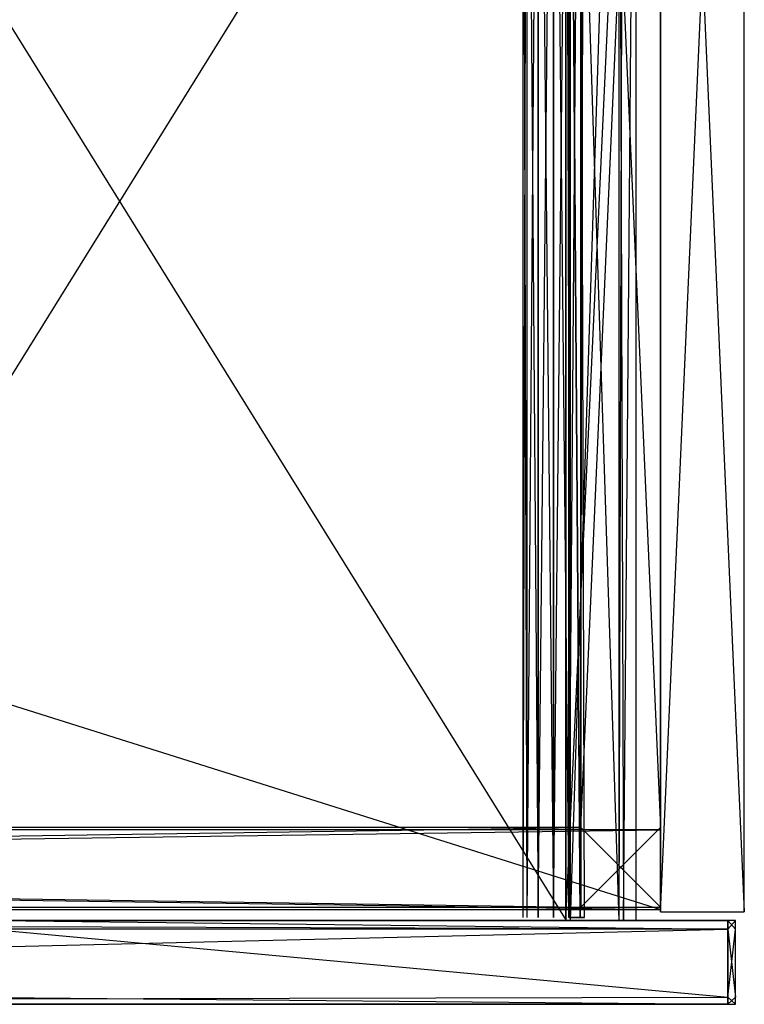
# Model space of a CAD drawing. Extents: x 0 to 1.29, y -0.45 to 0.
# Tile 50 of 51: x 1.12 to 1.29, y -0.45 to -0.23. Entities that reach past the tile are written whole.
import ezdxf

# ---------------------------------------------------------------- set-up
doc = ezdxf.new("R2010")
doc.units = 0
for name, color, linetype in [('L0_BLENDE_N_A69900__1___REPLACE', 7, 'CONTINUOUS'), ('L14_SCHUBOR_N_A69900__0___REPLA', 7, 'CONTINUOUS'), ('L1_BLENDE_N_A69900__0___REPLACE', 7, 'CONTINUOUS'), ('L28_FRONTUR_N_A69900__0___REPLA', 7, 'CONTINUOUS'), ('L2_FRONTOR_N_A69900__0___REPLAC', 7, 'CONTINUOUS'), ('L31_SCHUBUR_N_A69900__5___REPLA', 7, 'CONTINUOUS'), ('L32_SCHUBUR_N_A69900__4___REPLA', 7, 'CONTINUOUS'), ('L36_SCHUBUR_N_A69900__0___REPLA', 7, 'CONTINUOUS'), ('L37_KORPUS_N_A69900__4___REPLAC', 7, 'CONTINUOUS'), ('L40_KORPUS_N_A69900__1___REPLAC', 7, 'CONTINUOUS'), ('L7_SCHUBOR_N_A69900__7___REPLAC', 7, 'CONTINUOUS'), ('L9_SCHUBOR_N_A69900__5___REPLAC', 7, 'CONTINUOUS')]:
    doc.layers.add(name, color=color, linetype=linetype)

msp = doc.modelspace()

# ---------------------------------------------------------------- linework, layer by layer
at = {"layer": 'L0_BLENDE_N_A69900__1___REPLACE', "color": 250}
for points, invisible_edges in [([(1.268, 0, 0.46), (1.2499, -0.408901, 0.46), (1.2499, 0, 0.46), (1.268, 0, 0.46)], 13), ([(1.2499, -0.408901, 0.46), (1.268, 0, 0.46), (1.268, -0.408901, 0.46), (1.2499, -0.408901, 0.46)], 14), ([(1.2499, -0.408901, 0.52), (1.2499, 0, 0.46), (1.2499, -0.408901, 0.46), (1.2499, -0.408901, 0.52)], 13), ([(1.2499, 0, 0.46), (1.2499, -0.408901, 0.52), (1.2499, 0, 0.52), (1.2499, 0, 0.46)], 14), ([(1.268, -0.408901, 0.52), (1.2499, 0, 0.52), (1.2499, -0.408901, 0.52), (1.268, -0.408901, 0.52)], 13), ([(1.2499, 0, 0.52), (1.268, -0.408901, 0.52), (1.268, 0, 0.52), (1.2499, 0, 0.52)], 14), ([(1.268, 0, 0.46), (1.268, -0.408901, 0.52), (1.268, -0.408901, 0.46), (1.268, 0, 0.46)], 13), ([(1.268, -0.408901, 0.52), (1.268, 0, 0.46), (1.268, 0, 0.52), (1.268, -0.408901, 0.52)], 14), ([(1.2499, -0.408901, 0.46), (0.0371, -0.427, 0.46), (0.0371, -0.408901, 0.46), (1.2499, -0.408901, 0.46)], 13), ([(0.0371, -0.427, 0.46), (1.2499, -0.408901, 0.46), (1.2499, -0.427, 0.46), (0.0371, -0.427, 0.46)], 14), ([(0.0371, -0.408901, 0.52), (1.2499, -0.408901, 0.46), (0.0371, -0.408901, 0.46), (0.0371, -0.408901, 0.52)], 13), ([(1.2499, -0.408901, 0.46), (0.0371, -0.408901, 0.52), (1.2499, -0.408901, 0.52), (1.2499, -0.408901, 0.46)], 14), ([(1.2499, -0.427, 0.52), (0.0371, -0.408901, 0.52), (0.0371, -0.427, 0.52), (1.2499, -0.427, 0.52)], 13), ([(0.0371, -0.408901, 0.52), (1.2499, -0.427, 0.52), (1.2499, -0.408901, 0.52), (0.0371, -0.408901, 0.52)], 14), ([(1.268, -0.427, 0.52), (1.2499, -0.408901, 0.52), (1.2499, -0.427, 0.52), (1.268, -0.427, 0.52)], 13), ([(1.2499, -0.408901, 0.52), (1.268, -0.427, 0.52), (1.268, -0.408901, 0.52), (1.2499, -0.408901, 0.52)], 14), ([(1.268, -0.408901, 0.46), (1.2499, -0.427, 0.46), (1.2499, -0.408901, 0.46), (1.268, -0.408901, 0.46)], 13), ([(1.2499, -0.427, 0.46), (1.268, -0.408901, 0.46), (1.268, -0.427, 0.46), (1.2499, -0.427, 0.46)], 14), ([(1.268, -0.408901, 0.46), (1.268, -0.427, 0.52), (1.268, -0.427, 0.46), (1.268, -0.408901, 0.46)], 13), ([(1.268, -0.427, 0.52), (1.268, -0.408901, 0.46), (1.268, -0.408901, 0.52), (1.268, -0.427, 0.52)], 14), ([(1.2499, -0.427, 0.52), (0.0371, -0.427, 0.46), (1.2499, -0.427, 0.46), (1.2499, -0.427, 0.52)], 13), ([(0.0371, -0.427, 0.46), (1.2499, -0.427, 0.52), (0.0371, -0.427, 0.52), (0.0371, -0.427, 0.46)], 14), ([(1.268, -0.427, 0.52), (1.2499, -0.427, 0.46), (1.268, -0.427, 0.46), (1.268, -0.427, 0.52)], 13), ([(1.2499, -0.427, 0.46), (1.268, -0.427, 0.52), (1.2499, -0.427, 0.52), (1.2499, -0.427, 0.46)], 14)]:
    msp.add_3dface(points, dxfattribs=dict(at, invisible_edges=invisible_edges))
at = {"layer": 'L14_SCHUBOR_N_A69900__0___REPLA', "color": 8}
for points, invisible_edges in [([(1.236722, -0.4293, 0.418), (1.237659, -0.087, 0.4145), (1.237659, -0.4293, 0.4145), (1.236722, -0.4293, 0.418)], 13), ([(1.237659, -0.087, 0.4145), (1.236722, -0.4293, 0.418), (1.236722, -0.087, 0.418), (1.237659, -0.087, 0.4145)], 14), ([(1.237659, -0.4293, 0.4215), (1.236722, -0.087, 0.418), (1.236722, -0.4293, 0.418), (1.237659, -0.4293, 0.4215)], 13), ([(1.236722, -0.087, 0.418), (1.237659, -0.4293, 0.4215), (1.237659, -0.087, 0.4215), (1.236722, -0.087, 0.418)], 14), ([(1.240222, -0.4293, 0.424062), (1.237659, -0.087, 0.4215), (1.237659, -0.4293, 0.4215), (1.240222, -0.4293, 0.424062)], 13), ([(1.237659, -0.087, 0.4215), (1.240222, -0.4293, 0.424062), (1.240222, -0.087, 0.424062), (1.237659, -0.087, 0.4215)], 14), ([(1.237659, -0.4293, 0.4145), (1.240222, -0.087, 0.411938), (1.240222, -0.4293, 0.411938), (1.237659, -0.4293, 0.4145)], 13), ([(1.240222, -0.087, 0.411938), (1.237659, -0.4293, 0.4145), (1.237659, -0.087, 0.4145), (1.240222, -0.087, 0.411938)], 14), ([(1.243722, -0.087, 0.411), (1.240222, -0.4293, 0.411938), (1.240222, -0.087, 0.411938), (1.243722, -0.087, 0.411)], 13), ([(1.240222, -0.4293, 0.411938), (1.243722, -0.087, 0.411), (1.243722, -0.4293, 0.411), (1.240222, -0.4293, 0.411938)], 14), ([(1.243722, -0.4293, 0.425), (1.240222, -0.087, 0.424062), (1.240222, -0.4293, 0.424062), (1.243722, -0.4293, 0.425)], 13), ([(1.240222, -0.087, 0.424062), (1.243722, -0.4293, 0.425), (1.243722, -0.087, 0.425), (1.240222, -0.087, 0.424062)], 14), ([(1.247222, -0.4293, 0.424062), (1.243722, -0.087, 0.425), (1.243722, -0.4293, 0.425), (1.247222, -0.4293, 0.424062)], 13), ([(1.243722, -0.087, 0.425), (1.247222, -0.4293, 0.424062), (1.247222, -0.087, 0.424062), (1.243722, -0.087, 0.425)], 14), ([(1.247222, -0.087, 0.411938), (1.243722, -0.4293, 0.411), (1.243722, -0.087, 0.411), (1.247222, -0.087, 0.411938)], 13), ([(1.243722, -0.4293, 0.411), (1.247222, -0.087, 0.411938), (1.247222, -0.4293, 0.411938), (1.243722, -0.4293, 0.411)], 14), ([(1.249784, -0.087, 0.4145), (1.247222, -0.4293, 0.411938), (1.247222, -0.087, 0.411938), (1.249784, -0.087, 0.4145)], 13), ([(1.247222, -0.4293, 0.411938), (1.249784, -0.087, 0.4145), (1.249784, -0.4293, 0.4145), (1.247222, -0.4293, 0.411938)], 14), ([(1.249784, -0.4293, 0.4215), (1.247222, -0.087, 0.424062), (1.247222, -0.4293, 0.424062), (1.249784, -0.4293, 0.4215)], 13), ([(1.247222, -0.087, 0.424062), (1.249784, -0.4293, 0.4215), (1.249784, -0.087, 0.4215), (1.247222, -0.087, 0.424062)], 14), ([(1.250722, -0.087, 0.418), (1.249784, -0.4293, 0.4215), (1.250722, -0.4293, 0.418), (1.250722, -0.087, 0.418)], 13), ([(1.249784, -0.4293, 0.4215), (1.250722, -0.087, 0.418), (1.249784, -0.087, 0.4215), (1.249784, -0.4293, 0.4215)], 14), ([(1.249784, -0.087, 0.4145), (1.250722, -0.4293, 0.418), (1.249784, -0.4293, 0.4145), (1.249784, -0.087, 0.4145)], 13), ([(1.250722, -0.4293, 0.418), (1.249784, -0.087, 0.4145), (1.250722, -0.087, 0.418), (1.250722, -0.4293, 0.418)], 14)]:
    msp.add_3dface(points, dxfattribs=dict(at, invisible_edges=invisible_edges))
at = {"layer": 'L1_BLENDE_N_A69900__0___REPLACE', "color": 250}
for points, invisible_edges in [([(0.019001, -0.4094, 0.265), (1.268, -0.4094, 0.205), (0.019001, -0.4094, 0.205), (0.019001, -0.4094, 0.265)], 13), ([(1.268, -0.4094, 0.205), (0.019001, -0.4094, 0.265), (1.268, -0.4094, 0.265), (1.268, -0.4094, 0.205)], 14), ([(1.268, -0.4094, 0.205), (0.019001, -0.4275, 0.205), (0.019001, -0.4094, 0.205), (1.268, -0.4094, 0.205)], 13), ([(0.019001, -0.4275, 0.205), (1.268, -0.4094, 0.205), (1.268, -0.4275, 0.205), (0.019001, -0.4275, 0.205)], 14), ([(1.268, -0.4275, 0.265), (0.019001, -0.4094, 0.265), (0.019001, -0.4275, 0.265), (1.268, -0.4275, 0.265)], 13), ([(0.019001, -0.4094, 0.265), (1.268, -0.4275, 0.265), (1.268, -0.4094, 0.265), (0.019001, -0.4094, 0.265)], 14), ([(1.268, -0.4094, 0.205), (1.268, -0.4275, 0.265), (1.268, -0.4275, 0.205), (1.268, -0.4094, 0.205)], 13), ([(1.268, -0.4275, 0.265), (1.268, -0.4094, 0.205), (1.268, -0.4094, 0.265), (1.268, -0.4275, 0.265)], 14), ([(1.268, -0.4275, 0.265), (0.019001, -0.4275, 0.205), (1.268, -0.4275, 0.205), (1.268, -0.4275, 0.265)], 13), ([(0.019001, -0.4275, 0.205), (1.268, -0.4275, 0.265), (0.019001, -0.4275, 0.265), (0.019001, -0.4275, 0.205)], 14)]:
    msp.add_3dface(points, dxfattribs=dict(at, invisible_edges=invisible_edges))
at = {"layer": 'L28_FRONTUR_N_A69900__0___REPLA', "color": 8}
for points, invisible_edges in [([(0.647033, -0.43, 0.002), (1.283278, -0.431928, 0.002), (0.647033, -0.431928, 0.002), (0.647033, -0.43, 0.002)], 13), ([(1.283278, -0.431928, 0.002), (0.647033, -0.43, 0.002), (1.283278, -0.43, 0.002), (1.283278, -0.431928, 0.002)], 14), ([(0.647033, -0.43, 0.219122), (1.283278, -0.43, 0.00371), (0.647033, -0.43, 0.00371), (0.647033, -0.43, 0.219122)], 13), ([(1.283278, -0.43, 0.00371), (0.647033, -0.43, 0.219122), (1.100658, -0.43, 0.219166), (1.283278, -0.43, 0.00371)], 10), ([(0.647033, -0.43, 0.00371), (1.283278, -0.43, 0.002), (0.647033, -0.43, 0.002), (0.647033, -0.43, 0.00371)], 13), ([(1.283278, -0.43, 0.002), (0.647033, -0.43, 0.00371), (1.283278, -0.43, 0.00371), (1.283278, -0.43, 0.002)], 14), ([(1.283278, -0.43, 0.00371), (1.100658, -0.43, 0.219166), (1.1023, -0.43, 0.21941), (1.283278, -0.43, 0.00371)], 13), ([(1.283278, -0.43, 0.00371), (1.1023, -0.43, 0.21941), (1.283278, -0.43, 0.246585), (1.283278, -0.43, 0.00371)], 10), ([(1.283278, -0.43, 0.246585), (1.1023, -0.43, 0.21941), (1.105473, -0.43, 0.220372), (1.283278, -0.43, 0.246585)], 13), ([(1.283278, -0.43, 0.246585), (1.105473, -0.43, 0.220372), (1.108398, -0.43, 0.221935), (1.283278, -0.43, 0.246585)], 10), ([(1.283278, -0.43, 0.246585), (1.108398, -0.43, 0.221935), (1.110961, -0.43, 0.224039), (1.283278, -0.43, 0.246585)], 13), ([(1.283278, -0.43, 0.246585), (1.110961, -0.43, 0.224039), (1.113065, -0.43, 0.226602), (1.283278, -0.43, 0.246585)], 10), ([(1.283278, -0.43, 0.246585), (1.113065, -0.43, 0.226602), (1.114628, -0.43, 0.229527), (1.283278, -0.43, 0.246585)], 15), ([(1.283278, -0.43, 0.246585), (1.114628, -0.43, 0.229527), (1.11559, -0.43, 0.2327), (1.283278, -0.43, 0.246585)], 15), ([(1.283278, -0.431928, 0.248), (1.115915, -0.43, 0.248), (1.115214, -0.431928, 0.248), (1.283278, -0.431928, 0.248)], 13), ([(1.283278, -0.43, 0.246585), (1.11559, -0.43, 0.2327), (1.115834, -0.43, 0.234342), (1.283278, -0.43, 0.246585)], 15), ([(1.283278, -0.43, 0.246585), (1.115834, -0.43, 0.234342), (1.115899, -0.43, 0.246585), (1.283278, -0.43, 0.246585)], 15), ([(1.115915, -0.43, 0.248), (1.283278, -0.43, 0.246585), (1.115899, -0.43, 0.246585), (1.115915, -0.43, 0.248)], 13), ([(1.283278, -0.43, 0.246585), (1.115915, -0.43, 0.248), (1.283278, -0.43, 0.248), (1.283278, -0.43, 0.246585)], 14), ([(1.115915, -0.43, 0.248), (1.283278, -0.431928, 0.248), (1.283278, -0.43, 0.248), (1.115915, -0.43, 0.248)], 14), ([(1.283278, -0.43, 0.248), (1.285, -0.43, 0.246585), (1.283278, -0.43, 0.246585), (1.283278, -0.43, 0.248)], 13), ([(1.285, -0.43, 0.246585), (1.283278, -0.43, 0.248), (1.285, -0.43, 0.248), (1.285, -0.43, 0.246585)], 14), ([(1.285, -0.431928, 0.248), (1.283278, -0.43, 0.248), (1.283278, -0.431928, 0.248), (1.285, -0.431928, 0.248)], 13), ([(1.283278, -0.43, 0.248), (1.285, -0.431928, 0.248), (1.285, -0.43, 0.248), (1.283278, -0.43, 0.248)], 14), ([(1.285, -0.43, 0.002), (1.283278, -0.431928, 0.002), (1.283278, -0.43, 0.002), (1.285, -0.43, 0.002)], 13), ([(1.283278, -0.431928, 0.002), (1.285, -0.43, 0.002), (1.285, -0.431928, 0.002), (1.283278, -0.431928, 0.002)], 14), ([(1.283278, -0.43, 0.246585), (1.285, -0.43, 0.00371), (1.283278, -0.43, 0.00371), (1.283278, -0.43, 0.246585)], 13), ([(1.285, -0.43, 0.00371), (1.283278, -0.43, 0.246585), (1.285, -0.43, 0.246585), (1.285, -0.43, 0.00371)], 14), ([(1.283278, -0.43, 0.00371), (1.285, -0.43, 0.002), (1.283278, -0.43, 0.002), (1.283278, -0.43, 0.00371)], 13), ([(1.285, -0.43, 0.002), (1.283278, -0.43, 0.00371), (1.285, -0.43, 0.00371), (1.285, -0.43, 0.002)], 14), ([(1.285, -0.43, 0.00371), (1.285, -0.431928, 0.246585), (1.285, -0.431928, 0.00371), (1.285, -0.43, 0.00371)], 13), ([(1.285, -0.431928, 0.246585), (1.285, -0.43, 0.00371), (1.285, -0.43, 0.246585), (1.285, -0.431928, 0.246585)], 14), ([(1.285, -0.43, 0.246585), (1.285, -0.431928, 0.248), (1.285, -0.431928, 0.246585), (1.285, -0.43, 0.246585)], 13), ([(1.285, -0.431928, 0.248), (1.285, -0.43, 0.246585), (1.285, -0.43, 0.248), (1.285, -0.431928, 0.248)], 14), ([(1.285, -0.43, 0.002), (1.285, -0.431928, 0.00371), (1.285, -0.431928, 0.002), (1.285, -0.43, 0.002)], 13), ([(1.285, -0.431928, 0.00371), (1.285, -0.43, 0.002), (1.285, -0.43, 0.00371), (1.285, -0.431928, 0.00371)], 14), ([(1.283278, -0.431928, 0.002), (0.647033, -0.447345, 0.002), (0.647033, -0.431928, 0.002), (1.283278, -0.431928, 0.002)], 13), ([(0.647033, -0.447345, 0.002), (1.283278, -0.431928, 0.002), (1.283278, -0.447345, 0.002), (0.647033, -0.447345, 0.002)], 14), ([(1.283278, -0.447345, 0.248), (1.115214, -0.431928, 0.248), (1.109602, -0.447345, 0.248), (1.283278, -0.447345, 0.248)], 13), ([(1.115214, -0.431928, 0.248), (1.283278, -0.447345, 0.248), (1.283278, -0.431928, 0.248), (1.115214, -0.431928, 0.248)], 14), ([(1.285, -0.447345, 0.248), (1.283278, -0.431928, 0.248), (1.283278, -0.447345, 0.248), (1.285, -0.447345, 0.248)], 13), ([(1.283278, -0.431928, 0.248), (1.285, -0.447345, 0.248), (1.285, -0.431928, 0.248), (1.283278, -0.431928, 0.248)], 14), ([(1.285, -0.431928, 0.002), (1.283278, -0.447345, 0.002), (1.283278, -0.431928, 0.002), (1.285, -0.431928, 0.002)], 13), ([(1.283278, -0.447345, 0.002), (1.285, -0.431928, 0.002), (1.285, -0.447345, 0.002), (1.283278, -0.447345, 0.002)], 14), ([(1.285, -0.431928, 0.246585), (1.285, -0.447345, 0.248), (1.285, -0.447345, 0.246585), (1.285, -0.431928, 0.246585)], 13), ([(1.285, -0.447345, 0.248), (1.285, -0.431928, 0.246585), (1.285, -0.431928, 0.248), (1.285, -0.447345, 0.248)], 14), ([(1.285, -0.431928, 0.00371), (1.285, -0.447345, 0.246585), (1.285, -0.447345, 0.00371), (1.285, -0.431928, 0.00371)], 13), ([(1.285, -0.447345, 0.246585), (1.285, -0.431928, 0.00371), (1.285, -0.431928, 0.246585), (1.285, -0.447345, 0.246585)], 14), ([(1.285, -0.431928, 0.002), (1.285, -0.447345, 0.00371), (1.285, -0.447345, 0.002), (1.285, -0.431928, 0.002)], 13), ([(1.285, -0.447345, 0.00371), (1.285, -0.431928, 0.002), (1.285, -0.431928, 0.00371), (1.285, -0.447345, 0.00371)], 14), ([(1.283278, -0.447345, 0.002), (0.647033, -0.449, 0.002), (0.647033, -0.447345, 0.002), (1.283278, -0.447345, 0.002)], 13), ([(0.647033, -0.449, 0.002), (1.283278, -0.447345, 0.002), (1.283278, -0.449, 0.002), (0.647033, -0.449, 0.002)], 14), ([(1.283278, -0.449, 0.248), (1.109602, -0.447345, 0.248), (1.109, -0.449, 0.248), (1.283278, -0.449, 0.248)], 13), ([(1.109602, -0.447345, 0.248), (1.283278, -0.449, 0.248), (1.283278, -0.447345, 0.248), (1.109602, -0.447345, 0.248)], 14), ([(1.285, -0.449, 0.248), (1.283278, -0.447345, 0.248), (1.283278, -0.449, 0.248), (1.285, -0.449, 0.248)], 13), ([(1.283278, -0.447345, 0.248), (1.285, -0.449, 0.248), (1.285, -0.447345, 0.248), (1.283278, -0.447345, 0.248)], 14), ([(1.285, -0.447345, 0.002), (1.283278, -0.449, 0.002), (1.283278, -0.447345, 0.002), (1.285, -0.447345, 0.002)], 13), ([(1.283278, -0.449, 0.002), (1.285, -0.447345, 0.002), (1.285, -0.449, 0.002), (1.283278, -0.449, 0.002)], 14), ([(1.285, -0.447345, 0.00371), (1.285, -0.449, 0.246585), (1.285, -0.449, 0.00371), (1.285, -0.447345, 0.00371)], 13), ([(1.285, -0.449, 0.246585), (1.285, -0.447345, 0.00371), (1.285, -0.447345, 0.246585), (1.285, -0.449, 0.246585)], 14), ([(1.285, -0.447345, 0.246585), (1.285, -0.449, 0.248), (1.285, -0.449, 0.246585), (1.285, -0.447345, 0.246585)], 13), ([(1.285, -0.449, 0.248), (1.285, -0.447345, 0.246585), (1.285, -0.447345, 0.248), (1.285, -0.449, 0.248)], 14), ([(1.285, -0.447345, 0.002), (1.285, -0.449, 0.00371), (1.285, -0.449, 0.002), (1.285, -0.447345, 0.002)], 13), ([(1.285, -0.449, 0.00371), (1.285, -0.447345, 0.002), (1.285, -0.447345, 0.00371), (1.285, -0.449, 0.00371)], 14), ([(1.283278, -0.449, 0.246585), (0.647033, -0.449, 0.00371), (1.283278, -0.449, 0.00371), (1.283278, -0.449, 0.246585)], 13), ([(0.647033, -0.449, 0.00371), (1.283278, -0.449, 0.246585), (1.100951, -0.449, 0.226192), (0.647033, -0.449, 0.00371)], 10), ([(1.283278, -0.449, 0.00371), (0.647033, -0.449, 0.002), (1.283278, -0.449, 0.002), (1.283278, -0.449, 0.00371)], 13), ([(0.647033, -0.449, 0.002), (1.283278, -0.449, 0.00371), (0.647033, -0.449, 0.00371), (0.647033, -0.449, 0.002)], 14), ([(1.100951, -0.449, 0.226192), (1.283278, -0.449, 0.246585), (1.102827, -0.449, 0.226761), (1.100951, -0.449, 0.226192)], 10), ([(1.102827, -0.449, 0.226761), (1.283278, -0.449, 0.246585), (1.104556, -0.449, 0.227685), (1.102827, -0.449, 0.226761)], 13), ([(1.104556, -0.449, 0.227685), (1.283278, -0.449, 0.246585), (1.106071, -0.449, 0.228929), (1.104556, -0.449, 0.227685)], 10), ([(1.106071, -0.449, 0.228929), (1.283278, -0.449, 0.246585), (1.107315, -0.449, 0.230444), (1.106071, -0.449, 0.228929)], 13), ([(1.107315, -0.449, 0.230444), (1.283278, -0.449, 0.246585), (1.108239, -0.449, 0.232173), (1.107315, -0.449, 0.230444)], 14), ([(1.108239, -0.449, 0.232173), (1.283278, -0.449, 0.246585), (1.108808, -0.449, 0.234049), (1.108239, -0.449, 0.232173)], 15), ([(1.108808, -0.449, 0.234049), (1.283278, -0.449, 0.246585), (1.109, -0.449, 0.236), (1.108808, -0.449, 0.234049)], 15), ([(1.109, -0.449, 0.236), (1.283278, -0.449, 0.246585), (1.109, -0.449, 0.246585), (1.109, -0.449, 0.236)], 15), ([(1.283278, -0.449, 0.248), (1.109, -0.449, 0.246585), (1.283278, -0.449, 0.246585), (1.283278, -0.449, 0.248)], 13), ([(1.109, -0.449, 0.246585), (1.283278, -0.449, 0.248), (1.109, -0.449, 0.248), (1.109, -0.449, 0.246585)], 14), ([(1.285, -0.449, 0.00371), (1.283278, -0.449, 0.002), (1.285, -0.449, 0.002), (1.285, -0.449, 0.00371)], 13), ([(1.283278, -0.449, 0.002), (1.285, -0.449, 0.00371), (1.283278, -0.449, 0.00371), (1.283278, -0.449, 0.002)], 14), ([(1.285, -0.449, 0.248), (1.283278, -0.449, 0.246585), (1.285, -0.449, 0.246585), (1.285, -0.449, 0.248)], 13), ([(1.283278, -0.449, 0.246585), (1.285, -0.449, 0.248), (1.283278, -0.449, 0.248), (1.283278, -0.449, 0.246585)], 14), ([(1.285, -0.449, 0.246585), (1.283278, -0.449, 0.00371), (1.285, -0.449, 0.00371), (1.285, -0.449, 0.246585)], 13), ([(1.283278, -0.449, 0.00371), (1.285, -0.449, 0.246585), (1.283278, -0.449, 0.246585), (1.283278, -0.449, 0.00371)], 14)]:
    msp.add_3dface(points, dxfattribs=dict(at, invisible_edges=invisible_edges))
at = {"layer": 'L2_FRONTOR_N_A69900__0___REPLAC', "color": 8}
for points, invisible_edges in [([(0.647033, -0.43, 0.252), (1.283278, -0.431928, 0.252), (0.647033, -0.431928, 0.252), (0.647033, -0.43, 0.252)], 13), ([(1.283278, -0.431928, 0.252), (0.647033, -0.43, 0.252), (1.283278, -0.43, 0.252), (1.283278, -0.431928, 0.252)], 14), ([(0.647033, -0.43, 0.469122), (1.283278, -0.43, 0.25371), (0.647033, -0.43, 0.25371), (0.647033, -0.43, 0.469122)], 13), ([(1.283278, -0.43, 0.25371), (0.647033, -0.43, 0.469122), (1.100658, -0.43, 0.469166), (1.283278, -0.43, 0.25371)], 10), ([(0.647033, -0.43, 0.25371), (1.283278, -0.43, 0.252), (0.647033, -0.43, 0.252), (0.647033, -0.43, 0.25371)], 13), ([(1.283278, -0.43, 0.252), (0.647033, -0.43, 0.25371), (1.283278, -0.43, 0.25371), (1.283278, -0.43, 0.252)], 14), ([(1.283278, -0.43, 0.25371), (1.100658, -0.43, 0.469166), (1.1023, -0.43, 0.46941), (1.283278, -0.43, 0.25371)], 13), ([(1.283278, -0.43, 0.25371), (1.1023, -0.43, 0.46941), (1.283278, -0.43, 0.496586), (1.283278, -0.43, 0.25371)], 10), ([(1.283278, -0.43, 0.496586), (1.1023, -0.43, 0.46941), (1.105473, -0.43, 0.470372), (1.283278, -0.43, 0.496586)], 13), ([(1.283278, -0.43, 0.496586), (1.105473, -0.43, 0.470372), (1.108398, -0.43, 0.471935), (1.283278, -0.43, 0.496586)], 10), ([(1.283278, -0.43, 0.496586), (1.108398, -0.43, 0.471935), (1.110961, -0.43, 0.474039), (1.283278, -0.43, 0.496586)], 13), ([(1.283278, -0.43, 0.496586), (1.110961, -0.43, 0.474039), (1.113065, -0.43, 0.476602), (1.283278, -0.43, 0.496586)], 10), ([(1.283278, -0.43, 0.496586), (1.113065, -0.43, 0.476602), (1.114628, -0.43, 0.479527), (1.283278, -0.43, 0.496586)], 15), ([(1.283278, -0.43, 0.496586), (1.114628, -0.43, 0.479527), (1.11559, -0.43, 0.4827), (1.283278, -0.43, 0.496586)], 15), ([(1.283278, -0.431928, 0.498), (1.115915, -0.43, 0.498), (1.115214, -0.431928, 0.498), (1.283278, -0.431928, 0.498)], 13), ([(1.283278, -0.43, 0.496586), (1.11559, -0.43, 0.4827), (1.115834, -0.43, 0.484342), (1.283278, -0.43, 0.496586)], 15), ([(1.283278, -0.43, 0.496586), (1.115834, -0.43, 0.484342), (1.115899, -0.43, 0.496586), (1.283278, -0.43, 0.496586)], 15), ([(1.115915, -0.43, 0.498), (1.283278, -0.43, 0.496586), (1.115899, -0.43, 0.496586), (1.115915, -0.43, 0.498)], 13), ([(1.283278, -0.43, 0.496586), (1.115915, -0.43, 0.498), (1.283278, -0.43, 0.498), (1.283278, -0.43, 0.496586)], 14), ([(1.115915, -0.43, 0.498), (1.283278, -0.431928, 0.498), (1.283278, -0.43, 0.498), (1.115915, -0.43, 0.498)], 14), ([(1.283278, -0.43, 0.498), (1.285, -0.43, 0.496586), (1.283278, -0.43, 0.496586), (1.283278, -0.43, 0.498)], 13), ([(1.285, -0.43, 0.496586), (1.283278, -0.43, 0.498), (1.285, -0.43, 0.498), (1.285, -0.43, 0.496586)], 14), ([(1.285, -0.431928, 0.498), (1.283278, -0.43, 0.498), (1.283278, -0.431928, 0.498), (1.285, -0.431928, 0.498)], 13), ([(1.283278, -0.43, 0.498), (1.285, -0.431928, 0.498), (1.285, -0.43, 0.498), (1.283278, -0.43, 0.498)], 14), ([(1.285, -0.43, 0.252), (1.283278, -0.431928, 0.252), (1.283278, -0.43, 0.252), (1.285, -0.43, 0.252)], 13), ([(1.283278, -0.431928, 0.252), (1.285, -0.43, 0.252), (1.285, -0.431928, 0.252), (1.283278, -0.431928, 0.252)], 14), ([(1.283278, -0.43, 0.496586), (1.285, -0.43, 0.25371), (1.283278, -0.43, 0.25371), (1.283278, -0.43, 0.496586)], 13), ([(1.285, -0.43, 0.25371), (1.283278, -0.43, 0.496586), (1.285, -0.43, 0.496586), (1.285, -0.43, 0.25371)], 14), ([(1.283278, -0.43, 0.25371), (1.285, -0.43, 0.252), (1.283278, -0.43, 0.252), (1.283278, -0.43, 0.25371)], 13), ([(1.285, -0.43, 0.252), (1.283278, -0.43, 0.25371), (1.285, -0.43, 0.25371), (1.285, -0.43, 0.252)], 14), ([(1.285, -0.43, 0.25371), (1.285, -0.431928, 0.496586), (1.285, -0.431928, 0.25371), (1.285, -0.43, 0.25371)], 13), ([(1.285, -0.431928, 0.496586), (1.285, -0.43, 0.25371), (1.285, -0.43, 0.496586), (1.285, -0.431928, 0.496586)], 14), ([(1.285, -0.43, 0.496586), (1.285, -0.431928, 0.498), (1.285, -0.431928, 0.496586), (1.285, -0.43, 0.496586)], 13), ([(1.285, -0.431928, 0.498), (1.285, -0.43, 0.496586), (1.285, -0.43, 0.498), (1.285, -0.431928, 0.498)], 14), ([(1.285, -0.43, 0.252), (1.285, -0.431928, 0.25371), (1.285, -0.431928, 0.252), (1.285, -0.43, 0.252)], 13), ([(1.285, -0.431928, 0.25371), (1.285, -0.43, 0.252), (1.285, -0.43, 0.25371), (1.285, -0.431928, 0.25371)], 14), ([(1.283278, -0.431928, 0.252), (0.647033, -0.447345, 0.252), (0.647033, -0.431928, 0.252), (1.283278, -0.431928, 0.252)], 13), ([(0.647033, -0.447345, 0.252), (1.283278, -0.431928, 0.252), (1.283278, -0.447345, 0.252), (0.647033, -0.447345, 0.252)], 14), ([(1.283278, -0.447345, 0.498), (1.115214, -0.431928, 0.498), (1.109602, -0.447345, 0.498), (1.283278, -0.447345, 0.498)], 13), ([(1.115214, -0.431928, 0.498), (1.283278, -0.447345, 0.498), (1.283278, -0.431928, 0.498), (1.115214, -0.431928, 0.498)], 14), ([(1.285, -0.447345, 0.498), (1.283278, -0.431928, 0.498), (1.283278, -0.447345, 0.498), (1.285, -0.447345, 0.498)], 13), ([(1.283278, -0.431928, 0.498), (1.285, -0.447345, 0.498), (1.285, -0.431928, 0.498), (1.283278, -0.431928, 0.498)], 14), ([(1.285, -0.431928, 0.252), (1.283278, -0.447345, 0.252), (1.283278, -0.431928, 0.252), (1.285, -0.431928, 0.252)], 13), ([(1.283278, -0.447345, 0.252), (1.285, -0.431928, 0.252), (1.285, -0.447345, 0.252), (1.283278, -0.447345, 0.252)], 14), ([(1.285, -0.431928, 0.496586), (1.285, -0.447345, 0.498), (1.285, -0.447345, 0.496586), (1.285, -0.431928, 0.496586)], 13), ([(1.285, -0.447345, 0.498), (1.285, -0.431928, 0.496586), (1.285, -0.431928, 0.498), (1.285, -0.447345, 0.498)], 14), ([(1.285, -0.431928, 0.25371), (1.285, -0.447345, 0.496586), (1.285, -0.447345, 0.25371), (1.285, -0.431928, 0.25371)], 13), ([(1.285, -0.447345, 0.496586), (1.285, -0.431928, 0.25371), (1.285, -0.431928, 0.496586), (1.285, -0.447345, 0.496586)], 14), ([(1.285, -0.431928, 0.252), (1.285, -0.447345, 0.25371), (1.285, -0.447345, 0.252), (1.285, -0.431928, 0.252)], 13), ([(1.285, -0.447345, 0.25371), (1.285, -0.431928, 0.252), (1.285, -0.431928, 0.25371), (1.285, -0.447345, 0.25371)], 14), ([(1.283278, -0.447345, 0.252), (0.647033, -0.449, 0.252), (0.647033, -0.447345, 0.252), (1.283278, -0.447345, 0.252)], 13), ([(0.647033, -0.449, 0.252), (1.283278, -0.447345, 0.252), (1.283278, -0.449, 0.252), (0.647033, -0.449, 0.252)], 14), ([(1.283278, -0.449, 0.498), (1.109602, -0.447345, 0.498), (1.109, -0.449, 0.498), (1.283278, -0.449, 0.498)], 13), ([(1.109602, -0.447345, 0.498), (1.283278, -0.449, 0.498), (1.283278, -0.447345, 0.498), (1.109602, -0.447345, 0.498)], 14), ([(1.285, -0.449, 0.498), (1.283278, -0.447345, 0.498), (1.283278, -0.449, 0.498), (1.285, -0.449, 0.498)], 13), ([(1.283278, -0.447345, 0.498), (1.285, -0.449, 0.498), (1.285, -0.447345, 0.498), (1.283278, -0.447345, 0.498)], 14), ([(1.285, -0.447345, 0.252), (1.283278, -0.449, 0.252), (1.283278, -0.447345, 0.252), (1.285, -0.447345, 0.252)], 13), ([(1.283278, -0.449, 0.252), (1.285, -0.447345, 0.252), (1.285, -0.449, 0.252), (1.283278, -0.449, 0.252)], 14), ([(1.285, -0.447345, 0.25371), (1.285, -0.449, 0.496586), (1.285, -0.449, 0.25371), (1.285, -0.447345, 0.25371)], 13), ([(1.285, -0.449, 0.496586), (1.285, -0.447345, 0.25371), (1.285, -0.447345, 0.496586), (1.285, -0.449, 0.496586)], 14), ([(1.285, -0.447345, 0.496586), (1.285, -0.449, 0.498), (1.285, -0.449, 0.496586), (1.285, -0.447345, 0.496586)], 13), ([(1.285, -0.449, 0.498), (1.285, -0.447345, 0.496586), (1.285, -0.447345, 0.498), (1.285, -0.449, 0.498)], 14), ([(1.285, -0.447345, 0.252), (1.285, -0.449, 0.25371), (1.285, -0.449, 0.252), (1.285, -0.447345, 0.252)], 13), ([(1.285, -0.449, 0.25371), (1.285, -0.447345, 0.252), (1.285, -0.447345, 0.25371), (1.285, -0.449, 0.25371)], 14), ([(1.283278, -0.449, 0.496586), (0.647033, -0.449, 0.25371), (1.283278, -0.449, 0.25371), (1.283278, -0.449, 0.496586)], 13), ([(0.647033, -0.449, 0.25371), (1.283278, -0.449, 0.496586), (1.100951, -0.449, 0.476192), (0.647033, -0.449, 0.25371)], 10), ([(1.283278, -0.449, 0.25371), (0.647033, -0.449, 0.252), (1.283278, -0.449, 0.252), (1.283278, -0.449, 0.25371)], 13), ([(0.647033, -0.449, 0.252), (1.283278, -0.449, 0.25371), (0.647033, -0.449, 0.25371), (0.647033, -0.449, 0.252)], 14), ([(1.100951, -0.449, 0.476192), (1.283278, -0.449, 0.496586), (1.102827, -0.449, 0.476761), (1.100951, -0.449, 0.476192)], 10), ([(1.102827, -0.449, 0.476761), (1.283278, -0.449, 0.496586), (1.104556, -0.449, 0.477685), (1.102827, -0.449, 0.476761)], 13), ([(1.104556, -0.449, 0.477685), (1.283278, -0.449, 0.496586), (1.106071, -0.449, 0.478929), (1.104556, -0.449, 0.477685)], 10), ([(1.106071, -0.449, 0.478929), (1.283278, -0.449, 0.496586), (1.107315, -0.449, 0.480444), (1.106071, -0.449, 0.478929)], 13), ([(1.107315, -0.449, 0.480444), (1.283278, -0.449, 0.496586), (1.108239, -0.449, 0.482173), (1.107315, -0.449, 0.480444)], 14), ([(1.108239, -0.449, 0.482173), (1.283278, -0.449, 0.496586), (1.108808, -0.449, 0.484049), (1.108239, -0.449, 0.482173)], 15), ([(1.108808, -0.449, 0.484049), (1.283278, -0.449, 0.496586), (1.109, -0.449, 0.486), (1.108808, -0.449, 0.484049)], 15), ([(1.109, -0.449, 0.486), (1.283278, -0.449, 0.496586), (1.109, -0.449, 0.496586), (1.109, -0.449, 0.486)], 15), ([(1.283278, -0.449, 0.498), (1.109, -0.449, 0.496586), (1.283278, -0.449, 0.496586), (1.283278, -0.449, 0.498)], 13), ([(1.109, -0.449, 0.496586), (1.283278, -0.449, 0.498), (1.109, -0.449, 0.498), (1.109, -0.449, 0.496586)], 14), ([(1.285, -0.449, 0.25371), (1.283278, -0.449, 0.252), (1.285, -0.449, 0.252), (1.285, -0.449, 0.25371)], 13), ([(1.283278, -0.449, 0.252), (1.285, -0.449, 0.25371), (1.283278, -0.449, 0.25371), (1.283278, -0.449, 0.252)], 14), ([(1.285, -0.449, 0.498), (1.283278, -0.449, 0.496586), (1.285, -0.449, 0.496586), (1.285, -0.449, 0.498)], 13), ([(1.283278, -0.449, 0.496586), (1.285, -0.449, 0.498), (1.283278, -0.449, 0.498), (1.283278, -0.449, 0.496586)], 14), ([(1.285, -0.449, 0.496586), (1.283278, -0.449, 0.25371), (1.285, -0.449, 0.25371), (1.285, -0.449, 0.496586)], 13), ([(1.283278, -0.449, 0.25371), (1.285, -0.449, 0.496586), (1.283278, -0.449, 0.496586), (1.283278, -0.449, 0.25371)], 14)]:
    msp.add_3dface(points, dxfattribs=dict(at, invisible_edges=invisible_edges))
at = {"layer": 'L31_SCHUBUR_N_A69900__5___REPLA', "color": 8}
for points, invisible_edges in [([(1.2475, -0.43, 0.1174), (1.2465, -0.088, 0.1164), (1.2465, -0.43, 0.1164), (1.2475, -0.43, 0.1174)], 13), ([(1.2465, -0.088, 0.1164), (1.2475, -0.43, 0.1174), (1.2475, -0.088, 0.1174), (1.2465, -0.088, 0.1164)], 14), ([(1.2465, -0.43, 0.1164), (1.2465, -0.088, 0.0334), (1.2465, -0.43, 0.0334), (1.2465, -0.43, 0.1164)], 13), ([(1.2465, -0.088, 0.0334), (1.2465, -0.43, 0.1164), (1.2465, -0.088, 0.1164), (1.2465, -0.088, 0.0334)], 14), ([(1.2625, -0.088, 0.0334), (1.2465, -0.43, 0.0334), (1.2465, -0.088, 0.0334), (1.2625, -0.088, 0.0334)], 13), ([(1.2465, -0.43, 0.0334), (1.2625, -0.088, 0.0334), (1.2625, -0.43, 0.0334), (1.2465, -0.43, 0.0334)], 14), ([(1.258497, -0.43, 0.1174), (1.2475, -0.088, 0.1174), (1.2475, -0.43, 0.1174), (1.258497, -0.43, 0.1174)], 13), ([(1.2475, -0.088, 0.1174), (1.258497, -0.43, 0.1174), (1.258497, -0.088, 0.1174), (1.2475, -0.088, 0.1174)], 14), ([(1.259575, -0.43, 0.116403), (1.258497, -0.088, 0.1174), (1.258497, -0.43, 0.1174), (1.259575, -0.43, 0.116403)], 13), ([(1.258497, -0.088, 0.1174), (1.259575, -0.43, 0.116403), (1.259575, -0.088, 0.116403), (1.258497, -0.088, 0.1174)], 14), ([(1.2625, -0.088, 0.0774), (1.259575, -0.43, 0.116403), (1.2625, -0.43, 0.0774), (1.2625, -0.088, 0.0774)], 13), ([(1.259575, -0.43, 0.116403), (1.2625, -0.088, 0.0774), (1.259575, -0.088, 0.116403), (1.259575, -0.43, 0.116403)], 14), ([(1.2625, -0.088, 0.0334), (1.2625, -0.43, 0.0774), (1.2625, -0.43, 0.0334), (1.2625, -0.088, 0.0334)], 13), ([(1.2625, -0.43, 0.0774), (1.2625, -0.088, 0.0334), (1.2625, -0.088, 0.0774), (1.2625, -0.43, 0.0774)], 14), ([(1.2625, -0.43, 0.0774), (1.2465, -0.43, 0.0334), (1.2625, -0.43, 0.0334), (1.2625, -0.43, 0.0774)], 13), ([(1.2465, -0.43, 0.0334), (1.2625, -0.43, 0.0774), (1.2465, -0.43, 0.1164), (1.2465, -0.43, 0.0334)], 10), ([(1.2465, -0.43, 0.1164), (1.2625, -0.43, 0.0774), (1.259575, -0.43, 0.116403), (1.2465, -0.43, 0.1164)], 13), ([(1.2465, -0.43, 0.1164), (1.259575, -0.43, 0.116403), (1.2475, -0.43, 0.1174), (1.2465, -0.43, 0.1164)], 14), ([(1.2475, -0.43, 0.1174), (1.259575, -0.43, 0.116403), (1.258497, -0.43, 0.1174), (1.2475, -0.43, 0.1174)], 15)]:
    msp.add_3dface(points, dxfattribs=dict(at, invisible_edges=invisible_edges))
at = {"layer": 'L32_SCHUBUR_N_A69900__4___REPLA', "color": 8}
for points, invisible_edges in [([(0.674, -0.43, 0.0494), (1.2465, -0.104, 0.0494), (0.673987, -0.104, 0.0494), (0.674, -0.43, 0.0494)], 13), ([(1.2465, -0.104, 0.0334), (0.674, -0.43, 0.0334), (0.673987, -0.104, 0.0334), (1.2465, -0.104, 0.0334)], 13), ([(1.2465, -0.104, 0.0494), (0.674, -0.43, 0.0494), (1.2465, -0.43, 0.0494), (1.2465, -0.104, 0.0494)], 14), ([(0.674, -0.43, 0.0334), (1.2465, -0.104, 0.0334), (1.2465, -0.43, 0.0334), (0.674, -0.43, 0.0334)], 14), ([(1.2465, -0.104, 0.0334), (1.2465, -0.43, 0.0494), (1.2465, -0.43, 0.0334), (1.2465, -0.104, 0.0334)], 13), ([(1.2465, -0.43, 0.0494), (1.2465, -0.104, 0.0334), (1.2465, -0.104, 0.0494), (1.2465, -0.43, 0.0494)], 14), ([(1.2465, -0.43, 0.0334), (0.674, -0.43, 0.0494), (0.674, -0.43, 0.0334), (1.2465, -0.43, 0.0334)], 13), ([(0.674, -0.43, 0.0494), (1.2465, -0.43, 0.0334), (1.2465, -0.43, 0.0494), (0.674, -0.43, 0.0494)], 14)]:
    msp.add_3dface(points, dxfattribs=dict(at, invisible_edges=invisible_edges))
at = {"layer": 'L36_SCHUBUR_N_A69900__0___REPLA', "color": 8}
for points, invisible_edges in [([(1.236722, -0.4293, 0.168), (1.237659, -0.087, 0.1645), (1.237659, -0.4293, 0.1645), (1.236722, -0.4293, 0.168)], 13), ([(1.237659, -0.087, 0.1645), (1.236722, -0.4293, 0.168), (1.236722, -0.087, 0.168), (1.237659, -0.087, 0.1645)], 14), ([(1.237659, -0.4293, 0.1715), (1.236722, -0.087, 0.168), (1.236722, -0.4293, 0.168), (1.237659, -0.4293, 0.1715)], 13), ([(1.236722, -0.087, 0.168), (1.237659, -0.4293, 0.1715), (1.237659, -0.087, 0.1715), (1.236722, -0.087, 0.168)], 14), ([(1.240222, -0.4293, 0.174062), (1.237659, -0.087, 0.1715), (1.237659, -0.4293, 0.1715), (1.240222, -0.4293, 0.174062)], 13), ([(1.237659, -0.087, 0.1715), (1.240222, -0.4293, 0.174062), (1.240222, -0.087, 0.174062), (1.237659, -0.087, 0.1715)], 14), ([(1.237659, -0.4293, 0.1645), (1.240222, -0.087, 0.161938), (1.240222, -0.4293, 0.161938), (1.237659, -0.4293, 0.1645)], 13), ([(1.240222, -0.087, 0.161938), (1.237659, -0.4293, 0.1645), (1.237659, -0.087, 0.1645), (1.240222, -0.087, 0.161938)], 14), ([(1.243722, -0.087, 0.161), (1.240222, -0.4293, 0.161938), (1.240222, -0.087, 0.161938), (1.243722, -0.087, 0.161)], 13), ([(1.240222, -0.4293, 0.161938), (1.243722, -0.087, 0.161), (1.243722, -0.4293, 0.161), (1.240222, -0.4293, 0.161938)], 14), ([(1.243722, -0.4293, 0.175), (1.240222, -0.087, 0.174062), (1.240222, -0.4293, 0.174062), (1.243722, -0.4293, 0.175)], 13), ([(1.240222, -0.087, 0.174062), (1.243722, -0.4293, 0.175), (1.243722, -0.087, 0.175), (1.240222, -0.087, 0.174062)], 14), ([(1.247222, -0.4293, 0.174062), (1.243722, -0.087, 0.175), (1.243722, -0.4293, 0.175), (1.247222, -0.4293, 0.174062)], 13), ([(1.243722, -0.087, 0.175), (1.247222, -0.4293, 0.174062), (1.247222, -0.087, 0.174062), (1.243722, -0.087, 0.175)], 14), ([(1.247222, -0.087, 0.161938), (1.243722, -0.4293, 0.161), (1.243722, -0.087, 0.161), (1.247222, -0.087, 0.161938)], 13), ([(1.243722, -0.4293, 0.161), (1.247222, -0.087, 0.161938), (1.247222, -0.4293, 0.161938), (1.243722, -0.4293, 0.161)], 14), ([(1.247222, -0.087, 0.161938), (1.249784, -0.4293, 0.1645), (1.247222, -0.4293, 0.161938), (1.247222, -0.087, 0.161938)], 13), ([(1.249784, -0.4293, 0.1645), (1.247222, -0.087, 0.161938), (1.249784, -0.087, 0.1645), (1.249784, -0.4293, 0.1645)], 14), ([(1.249784, -0.087, 0.1715), (1.247222, -0.4293, 0.174062), (1.249784, -0.4293, 0.1715), (1.249784, -0.087, 0.1715)], 13), ([(1.247222, -0.4293, 0.174062), (1.249784, -0.087, 0.1715), (1.247222, -0.087, 0.174062), (1.247222, -0.4293, 0.174062)], 14), ([(1.250722, -0.087, 0.168), (1.249784, -0.4293, 0.1715), (1.250722, -0.4293, 0.168), (1.250722, -0.087, 0.168)], 13), ([(1.249784, -0.4293, 0.1715), (1.250722, -0.087, 0.168), (1.249784, -0.087, 0.1715), (1.249784, -0.4293, 0.1715)], 14), ([(1.249784, -0.087, 0.1645), (1.250722, -0.4293, 0.168), (1.249784, -0.4293, 0.1645), (1.249784, -0.087, 0.1645)], 13), ([(1.250722, -0.4293, 0.168), (1.249784, -0.087, 0.1645), (1.250722, -0.087, 0.168), (1.250722, -0.4293, 0.168)], 14)]:
    msp.add_3dface(points, dxfattribs=dict(at, invisible_edges=invisible_edges))
at = {"layer": 'L37_KORPUS_N_A69900__4___REPLAC', "color": 8}
for points, invisible_edges in [([(1.287, -0.428, 0.5), (1.268, 0, 0.5), (1.268, -0.428, 0.5), (1.287, -0.428, 0.5)], 13), ([(1.268, 0, 0.5), (1.287, -0.428, 0.5), (1.287, 0, 0.5), (1.268, 0, 0.5)], 14), ([(1.287, 0), (1.268, -0.428), (1.268, 0), (1.287, 0)], 13), ([(1.268, -0.428), (1.287, 0), (1.287, -0.428), (1.268, -0.428)], 14), ([(1.268, -0.428, 0.5), (1.268, 0), (1.268, -0.428), (1.268, -0.428, 0.5)], 13), ([(1.268, 0), (1.268, -0.428, 0.5), (1.268, 0, 0.5), (1.268, 0)], 14), ([(1.287, 0), (1.287, -0.428, 0.5), (1.287, -0.428), (1.287, 0)], 13), ([(1.287, -0.428, 0.5), (1.287, 0), (1.287, 0, 0.5), (1.287, -0.428, 0.5)], 14), ([(1.287, -0.428, 0.5), (1.268, -0.428), (1.287, -0.428), (1.287, -0.428, 0.5)], 13), ([(1.268, -0.428), (1.287, -0.428, 0.5), (1.268, -0.428, 0.5), (1.268, -0.428)], 14)]:
    msp.add_3dface(points, dxfattribs=dict(at, invisible_edges=invisible_edges))
at = {"layer": 'L40_KORPUS_N_A69900__1___REPLAC', "color": 8}
for points, invisible_edges in [([(1.268, -0.4275, 0.0195), (0.019, -0.034, 0.0195), (0.019, -0.4275, 0.0195), (1.268, -0.4275, 0.0195)], 13), ([(0.019, -0.034, 0.0195), (1.268, -0.4275, 0.0195), (1.268, -0.034, 0.0195), (0.019, -0.034, 0.0195)], 14), ([(1.268, -0.034, 0.0005), (0.019, -0.4275, 0.0005), (0.019, -0.034, 0.0005), (1.268, -0.034, 0.0005)], 13), ([(0.019, -0.4275, 0.0005), (1.268, -0.034, 0.0005), (1.268, -0.4275, 0.0005), (0.019, -0.4275, 0.0005)], 14), ([(1.268, -0.034, 0.0005), (1.268, -0.4275, 0.0195), (1.268, -0.4275, 0.0005), (1.268, -0.034, 0.0005)], 13), ([(1.268, -0.4275, 0.0195), (1.268, -0.034, 0.0005), (1.268, -0.034, 0.0195), (1.268, -0.4275, 0.0195)], 14), ([(1.268, -0.4275, 0.0195), (0.019, -0.4275, 0.0005), (1.268, -0.4275, 0.0005), (1.268, -0.4275, 0.0195)], 13), ([(0.019, -0.4275, 0.0005), (1.268, -0.4275, 0.0195), (0.019, -0.4275, 0.0195), (0.019, -0.4275, 0.0005)], 14)]:
    msp.add_3dface(points, dxfattribs=dict(at, invisible_edges=invisible_edges))
at = {"layer": 'L7_SCHUBOR_N_A69900__7___REPLAC', "color": 8}
for points, invisible_edges in [([(1.246557, -0.104, 0.2834), (1.044004, -0.43, 0.2834), (1.044004, -0.104, 0.2834), (1.246557, -0.104, 0.2834)], 13), ([(1.044004, -0.43, 0.2834), (1.246557, -0.104, 0.2834), (1.246557, -0.43, 0.2834), (1.044004, -0.43, 0.2834)], 14), ([(1.246557, -0.43, 0.2994), (1.044004, -0.104, 0.2994), (1.044004, -0.43, 0.2994), (1.246557, -0.43, 0.2994)], 13), ([(1.044004, -0.104, 0.2994), (1.246557, -0.43, 0.2994), (1.246557, -0.104, 0.2994), (1.044004, -0.104, 0.2994)], 14), ([(1.246557, -0.104, 0.2834), (1.246557, -0.43, 0.2994), (1.246557, -0.43, 0.2834), (1.246557, -0.104, 0.2834)], 13), ([(1.246557, -0.43, 0.2994), (1.246557, -0.104, 0.2834), (1.246557, -0.104, 0.2994), (1.246557, -0.43, 0.2994)], 14), ([(1.246557, -0.43, 0.2834), (1.044004, -0.43, 0.2994), (1.044004, -0.43, 0.2834), (1.246557, -0.43, 0.2834)], 13), ([(1.044004, -0.43, 0.2994), (1.246557, -0.43, 0.2834), (1.246557, -0.43, 0.2994), (1.044004, -0.43, 0.2994)], 14)]:
    msp.add_3dface(points, dxfattribs=dict(at, invisible_edges=invisible_edges))
at = {"layer": 'L9_SCHUBOR_N_A69900__5___REPLAC', "color": 8}
for points, invisible_edges in [([(1.2475, -0.43, 0.3674), (1.2465, -0.088, 0.3664), (1.2465, -0.43, 0.3664), (1.2475, -0.43, 0.3674)], 13), ([(1.2465, -0.088, 0.3664), (1.2475, -0.43, 0.3674), (1.2475, -0.088, 0.3674), (1.2465, -0.088, 0.3664)], 14), ([(1.2465, -0.43, 0.3664), (1.2465, -0.088, 0.2834), (1.2465, -0.43, 0.2834), (1.2465, -0.43, 0.3664)], 13), ([(1.2465, -0.088, 0.2834), (1.2465, -0.43, 0.3664), (1.2465, -0.088, 0.3664), (1.2465, -0.088, 0.2834)], 14), ([(1.2625, -0.088, 0.2834), (1.2465, -0.43, 0.2834), (1.2465, -0.088, 0.2834), (1.2625, -0.088, 0.2834)], 13), ([(1.2465, -0.43, 0.2834), (1.2625, -0.088, 0.2834), (1.2625, -0.43, 0.2834), (1.2465, -0.43, 0.2834)], 14), ([(1.2475, -0.43, 0.3674), (1.258497, -0.088, 0.3674), (1.2475, -0.088, 0.3674), (1.2475, -0.43, 0.3674)], 13), ([(1.258497, -0.088, 0.3674), (1.2475, -0.43, 0.3674), (1.258497, -0.43, 0.3674), (1.258497, -0.088, 0.3674)], 14), ([(1.258497, -0.43, 0.3674), (1.259575, -0.088, 0.366403), (1.258497, -0.088, 0.3674), (1.258497, -0.43, 0.3674)], 13), ([(1.259575, -0.088, 0.366403), (1.258497, -0.43, 0.3674), (1.259575, -0.43, 0.366403), (1.259575, -0.088, 0.366403)], 14), ([(1.2625, -0.088, 0.3274), (1.259575, -0.43, 0.366403), (1.2625, -0.43, 0.3274), (1.2625, -0.088, 0.3274)], 13), ([(1.259575, -0.43, 0.366403), (1.2625, -0.088, 0.3274), (1.259575, -0.088, 0.366403), (1.259575, -0.43, 0.366403)], 14), ([(1.2625, -0.088, 0.2834), (1.2625, -0.43, 0.3274), (1.2625, -0.43, 0.2834), (1.2625, -0.088, 0.2834)], 13), ([(1.2625, -0.43, 0.3274), (1.2625, -0.088, 0.2834), (1.2625, -0.088, 0.3274), (1.2625, -0.43, 0.3274)], 14), ([(1.2625, -0.43, 0.3274), (1.2465, -0.43, 0.2834), (1.2625, -0.43, 0.2834), (1.2625, -0.43, 0.3274)], 13), ([(1.2465, -0.43, 0.2834), (1.2625, -0.43, 0.3274), (1.2465, -0.43, 0.3664), (1.2465, -0.43, 0.2834)], 10), ([(1.2465, -0.43, 0.3664), (1.2625, -0.43, 0.3274), (1.259575, -0.43, 0.366403), (1.2465, -0.43, 0.3664)], 13), ([(1.2465, -0.43, 0.3664), (1.259575, -0.43, 0.366403), (1.2475, -0.43, 0.3674), (1.2465, -0.43, 0.3664)], 14), ([(1.2475, -0.43, 0.3674), (1.259575, -0.43, 0.366403), (1.258497, -0.43, 0.3674), (1.2475, -0.43, 0.3674)], 15)]:
    msp.add_3dface(points, dxfattribs=dict(at, invisible_edges=invisible_edges))

doc.saveas('drawing.dxf')
